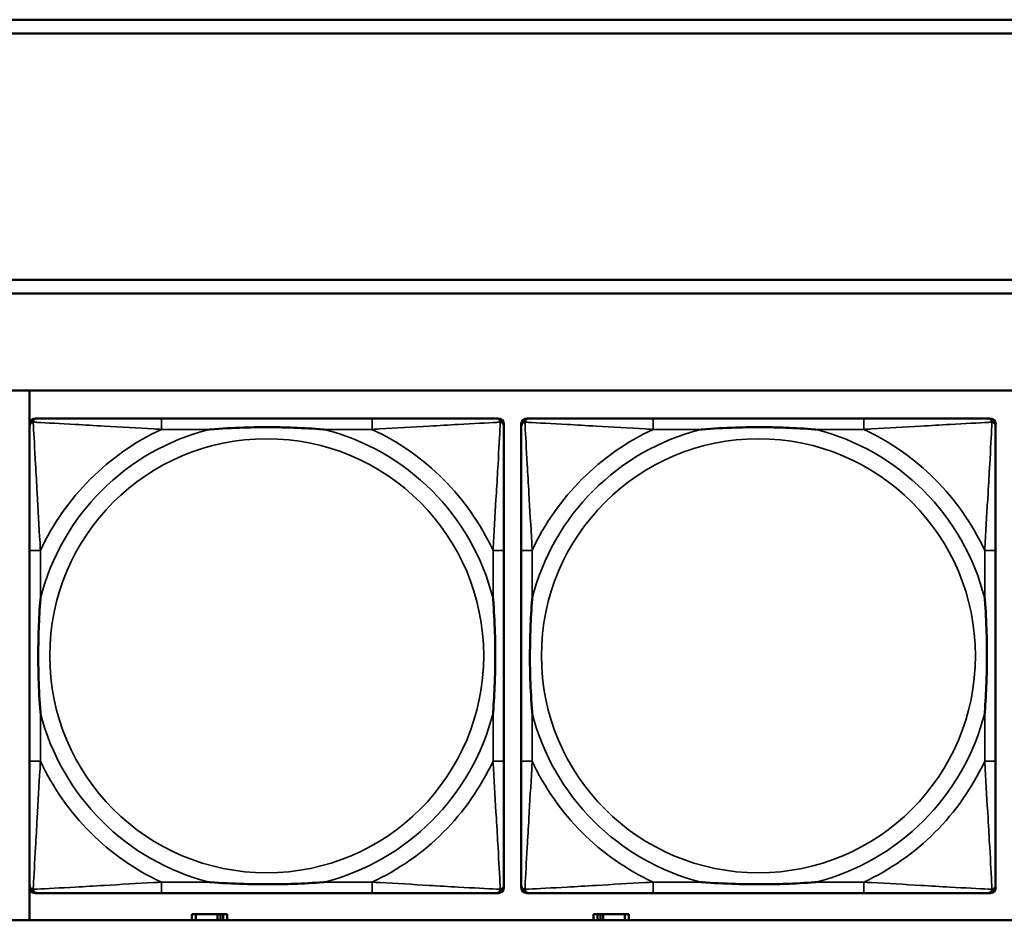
# Model space of a CAD drawing. Header units: inches. Extents: x 1.4 to 53.9, y 1.3 to 58.
# Tile 116 of 227: x 25.1 to 26.6, y 43.7 to 45. Entities that reach past the tile are written whole.
import ezdxf

# ---------------------------------------------------------------- set-up
doc = ezdxf.new("R2010")
doc.units = ezdxf.units.IN
doc.header["$MEASUREMENT"] = 0
doc.layers.add('Visible (ANSI)', color=7, linetype='Continuous', lineweight=50)
doc.layers.add('Visible Narrow (ANSI)', color=7, linetype='Continuous', lineweight=35)

msp = doc.modelspace()

# ---------------------------------------------------------------- linework, layer by layer
at = {"layer": 'Visible (ANSI)'}
for p, q in [((19.4287, 45.0414), (27.5757, 45.0414)), ((27.5757, 45.0214), (19.4287, 45.0214)), ((19.4287, 44.6661), (27.5757, 44.6661)), ((27.5757, 44.6461), (19.4287, 44.6461)), ((19.4287, 44.5061), (36.5227, 44.5061)), ((25.1486, 43.7414), (25.1486, 44.5061)), ((25.1566, 44.4658), (25.1605, 44.4658)), ((25.6432, 44.4658), (25.3393, 44.4658)), ((25.8219, 44.4658), (25.8259, 44.4658)), ((25.8666, 44.4658), (25.8705, 44.4658)), ((26.3532, 44.4658), (26.0493, 44.4658)), ((26.5319, 44.4658), (26.5359, 44.4658)), ((25.1487, 43.7886), (25.1487, 44.4579)), ((25.8337, 44.4579), (25.8337, 44.454)), ((25.8587, 43.7886), (25.8587, 44.4579)), ((26.5437, 44.4579), (26.5437, 44.454)), ((25.1487, 44.2753), (25.1487, 43.9713)), ((25.8337, 43.9713), (25.8337, 44.2753)), ((25.8587, 44.2753), (25.8587, 43.9713)), ((26.5437, 43.9713), (26.5437, 44.2753)), ((25.8337, 43.7926), (25.8337, 43.7886)), ((26.5437, 43.7926), (26.5437, 43.7886)), ((25.8259, 43.7808), (25.1566, 43.7808)), ((25.3393, 43.7808), (25.6432, 43.7808)), ((26.5359, 43.7808), (25.8666, 43.7808)), ((26.0493, 43.7808), (26.3532, 43.7808)), ((25.3889, 43.7504), (25.3831, 43.7504)), ((25.3831, 43.7504), (25.3831, 43.7414)), ((25.3889, 43.7504), (25.4202, 43.7504)), ((25.3889, 43.7414), (25.3889, 43.7504)), ((25.4202, 43.7414), (25.4202, 43.7504)), ((25.4202, 43.7504), (25.4243, 43.7504)), ((25.4243, 43.7504), (25.4243, 43.7414)), ((25.4243, 43.7504), (25.4283, 43.7504)), ((25.4341, 43.7504), (25.4283, 43.7504)), ((25.4283, 43.7504), (25.4283, 43.7414)), ((25.4341, 43.7414), (25.4341, 43.7504)), ((25.9689, 43.7504), (25.9631, 43.7504)), ((25.9631, 43.7504), (25.9631, 43.7414)), ((25.9689, 43.7504), (25.9729, 43.7504)), ((25.9689, 43.7414), (25.9689, 43.7504)), ((25.9729, 43.7414), (25.9729, 43.7504)), ((25.9729, 43.7504), (25.977, 43.7504)), ((25.977, 43.7504), (25.977, 43.7414)), ((25.977, 43.7504), (26.0083, 43.7504)), ((26.0083, 43.7504), (26.0083, 43.7414)), ((26.0141, 43.7504), (26.0083, 43.7504)), ((26.0141, 43.7414), (26.0141, 43.7504)), ((36.5227, 43.7414), (19.4287, 43.7414))]:
    msp.add_line(p, q, dxfattribs=at)
for centre, radius, start, end in [((25.1566, 44.4579), 0.00787, 90, 180), ((25.1605, 44.454), 0.0118, 90, 180), ((25.8219, 44.454), 0.0118, 0, 90), ((25.8259, 44.4579), 0.00787, 0, 90), ((25.8666, 44.4579), 0.00787, 90, 180), ((25.8705, 44.454), 0.0118, 90, 180), ((26.5319, 44.454), 0.0118, 0, 90), ((26.5359, 44.4579), 0.00787, 0, 90), ((25.1605, 43.7926), 0.0118, 180, 270), ((25.8219, 43.7926), 0.0118, 270, 360), ((25.8705, 43.7926), 0.0118, 180, 270), ((26.5319, 43.7926), 0.0118, 270, 360), ((25.1566, 43.7886), 0.00787, 180, 270), ((25.8259, 43.7886), 0.00787, 270, 0), ((25.8666, 43.7886), 0.00787, 180, 270), ((26.5359, 43.7886), 0.00787, 270, 0)]:
    msp.add_arc(centre, radius, start, end, dxfattribs=at)
for points, knots in [([(25.3393, 44.4658), (25.3357, 44.4658), (25.3321, 44.4658), (25.3285, 44.4658), (25.2953, 44.4658), (25.2616, 44.4658), (25.2307, 44.4658), (25.2038, 44.4658), (25.1782, 44.4658), (25.1648, 44.4658), (25.1632, 44.4658), (25.1617, 44.4658), (25.1605, 44.4658)], [0, 0, 0, 0, 0.0272471, 0.0272471, 0.0272471, 0.2790553, 0.2790553, 0.2790553, 0.4988354, 0.4988354, 0.4988354, 0.5252205, 0.5252205, 0.5252205, 0.5252205]), ([(25.8219, 44.4658), (25.807, 44.4658), (25.7654, 44.4658), (25.7248, 44.4658), (25.6983, 44.4658), (25.6704, 44.4658), (25.6432, 44.4658)], [-0.5252205, -0.5252205, -0.5252205, -0.5252205, -0.20743, -0.20743, -0.20743, 0, 0, 0, 0]), ([(26.0493, 44.4658), (26.0457, 44.4658), (26.0421, 44.4658), (26.0385, 44.4658), (26.0053, 44.4658), (25.9716, 44.4658), (25.9407, 44.4658), (25.9138, 44.4658), (25.8882, 44.4658), (25.8748, 44.4658), (25.8732, 44.4658), (25.8717, 44.4658), (25.8705, 44.4658)], [0, 0, 0, 0, 0.0272471, 0.0272471, 0.0272471, 0.2790553, 0.2790553, 0.2790553, 0.4988354, 0.4988354, 0.4988354, 0.5252205, 0.5252205, 0.5252205, 0.5252205]), ([(26.5319, 44.4658), (26.517, 44.4658), (26.4754, 44.4658), (26.4348, 44.4658), (26.4083, 44.4658), (26.3804, 44.4658), (26.3532, 44.4658)], [-0.5252205, -0.5252205, -0.5252205, -0.5252205, -0.20743, -0.20743, -0.20743, 0, 0, 0, 0]), ([(25.1487, 44.454), (25.1487, 44.4391), (25.1487, 44.3975), (25.1487, 44.3569), (25.1487, 44.3303), (25.1487, 44.3025), (25.1487, 44.2753)], [-0.5252205, -0.5252205, -0.5252205, -0.5252205, -0.20743, -0.20743, -0.20743, 0, 0, 0, 0]), ([(25.4085, 44.4501), (25.4089, 44.4501), (25.4093, 44.4501), (25.4258, 44.4514), (25.4419, 44.4522), (25.4649, 44.4529), (25.4716, 44.4531), (25.4807, 44.4532), (25.4832, 44.4532), (25.4873, 44.4532), (25.4889, 44.4532), (25.492, 44.4532), (25.4935, 44.4532), (25.4971, 44.4532), (25.4992, 44.4532), (25.5053, 44.4532), (25.5095, 44.4531), (25.5192, 44.4529), (25.5248, 44.4527), (25.5446, 44.452), (25.5586, 44.4512), (25.5731, 44.4501), (25.5735, 44.4501), (25.574, 44.4501)], [-0.416114, -0.416114, -0.416114, -0.416114, -0.4127691, -0.4127691, -0.2896446, -0.2896446, -0.2388934, -0.2388934, -0.2201881, -0.2201881, -0.2080204, -0.2080204, -0.196499, -0.196499, -0.1809939, -0.1809939, -0.149741, -0.149741, -0.1073162, -0.1073162, 0, 0, 0.0033356, 0.0033356, 0.0033356, 0.0033356]), ([(25.8337, 44.2753), (25.8337, 44.2788), (25.8337, 44.2824), (25.8337, 44.286), (25.8337, 44.3192), (25.8337, 44.3529), (25.8337, 44.3838), (25.8337, 44.4107), (25.8337, 44.4363), (25.8337, 44.4497), (25.8337, 44.4513), (25.8337, 44.4528), (25.8337, 44.454)], [0, 0, 0, 0, 0.0272471, 0.0272471, 0.0272471, 0.2790553, 0.2790553, 0.2790553, 0.4988354, 0.4988354, 0.4988354, 0.5252205, 0.5252205, 0.5252205, 0.5252205]), ([(25.8587, 44.454), (25.8587, 44.4391), (25.8587, 44.3975), (25.8587, 44.3569), (25.8587, 44.3303), (25.8587, 44.3025), (25.8587, 44.2753)], [-0.5252205, -0.5252205, -0.5252205, -0.5252205, -0.20743, -0.20743, -0.20743, 0, 0, 0, 0]), ([(26.1185, 44.4501), (26.1189, 44.4501), (26.1193, 44.4501), (26.1358, 44.4514), (26.1519, 44.4522), (26.1749, 44.4529), (26.1816, 44.4531), (26.1907, 44.4532), (26.1932, 44.4532), (26.1973, 44.4532), (26.1989, 44.4532), (26.202, 44.4532), (26.2035, 44.4532), (26.2071, 44.4532), (26.2092, 44.4532), (26.2153, 44.4532), (26.2195, 44.4531), (26.2292, 44.4529), (26.2348, 44.4527), (26.2546, 44.452), (26.2686, 44.4512), (26.2831, 44.4501), (26.2835, 44.4501), (26.284, 44.4501)], [-0.416114, -0.416114, -0.416114, -0.416114, -0.4127691, -0.4127691, -0.2896446, -0.2896446, -0.2388934, -0.2388934, -0.2201881, -0.2201881, -0.2080204, -0.2080204, -0.196499, -0.196499, -0.1809939, -0.1809939, -0.149741, -0.149741, -0.1073162, -0.1073162, 0, 0, 0.0033356, 0.0033356, 0.0033356, 0.0033356]), ([(26.5437, 44.2753), (26.5437, 44.2788), (26.5437, 44.2824), (26.5437, 44.286), (26.5437, 44.3192), (26.5437, 44.3529), (26.5437, 44.3838), (26.5437, 44.4107), (26.5437, 44.4363), (26.5437, 44.4497), (26.5437, 44.4513), (26.5437, 44.4528), (26.5437, 44.454)], [0, 0, 0, 0, 0.0272471, 0.0272471, 0.0272471, 0.2790553, 0.2790553, 0.2790553, 0.4988354, 0.4988354, 0.4988354, 0.5252205, 0.5252205, 0.5252205, 0.5252205]), ([(25.1644, 44.0406), (25.1644, 44.041), (25.1644, 44.0414), (25.1631, 44.0579), (25.1623, 44.074), (25.1616, 44.0969), (25.1614, 44.1036), (25.1613, 44.1128), (25.1613, 44.1153), (25.1613, 44.1194), (25.1613, 44.121), (25.1613, 44.1241), (25.1613, 44.1256), (25.1613, 44.1292), (25.1613, 44.1312), (25.1614, 44.1374), (25.1614, 44.1416), (25.1616, 44.1513), (25.1618, 44.1569), (25.1625, 44.1767), (25.1633, 44.1907), (25.1644, 44.2052), (25.1644, 44.2056), (25.1644, 44.206)], [-0.416114, -0.416114, -0.416114, -0.416114, -0.4127691, -0.4127691, -0.2896446, -0.2896446, -0.2388934, -0.2388934, -0.2201881, -0.2201881, -0.2080204, -0.2080204, -0.196499, -0.196499, -0.1809939, -0.1809939, -0.149741, -0.149741, -0.1073162, -0.1073162, 0, 0, 0.0033356, 0.0033356, 0.0033356, 0.0033356]), ([(25.818, 44.206), (25.818, 44.2056), (25.818, 44.2052), (25.8193, 44.1887), (25.8202, 44.1726), (25.8209, 44.1497), (25.821, 44.143), (25.8211, 44.1338), (25.8211, 44.1313), (25.8212, 44.1272), (25.8212, 44.1256), (25.8212, 44.1225), (25.8212, 44.121), (25.8211, 44.1174), (25.8211, 44.1153), (25.8211, 44.1092), (25.821, 44.105), (25.8208, 44.0953), (25.8206, 44.0897), (25.8199, 44.0699), (25.8191, 44.0559), (25.818, 44.0414), (25.818, 44.041), (25.818, 44.0406)], [-0.416114, -0.416114, -0.416114, -0.416114, -0.4127691, -0.4127691, -0.2896446, -0.2896446, -0.2388934, -0.2388934, -0.2201881, -0.2201881, -0.2080204, -0.2080204, -0.196499, -0.196499, -0.1809939, -0.1809939, -0.149741, -0.149741, -0.1073162, -0.1073162, 0, 0, 0.0033356, 0.0033356, 0.0033356, 0.0033356]), ([(25.8744, 44.0406), (25.8744, 44.041), (25.8744, 44.0414), (25.8731, 44.0579), (25.8723, 44.074), (25.8716, 44.0969), (25.8714, 44.1036), (25.8713, 44.1128), (25.8713, 44.1153), (25.8713, 44.1194), (25.8713, 44.121), (25.8713, 44.1241), (25.8713, 44.1256), (25.8713, 44.1292), (25.8713, 44.1312), (25.8714, 44.1374), (25.8714, 44.1416), (25.8716, 44.1513), (25.8718, 44.1569), (25.8725, 44.1767), (25.8733, 44.1907), (25.8744, 44.2052), (25.8744, 44.2056), (25.8744, 44.206)], [-0.416114, -0.416114, -0.416114, -0.416114, -0.4127691, -0.4127691, -0.2896446, -0.2896446, -0.2388934, -0.2388934, -0.2201881, -0.2201881, -0.2080204, -0.2080204, -0.196499, -0.196499, -0.1809939, -0.1809939, -0.149741, -0.149741, -0.1073162, -0.1073162, 0, 0, 0.0033356, 0.0033356, 0.0033356, 0.0033356]), ([(26.528, 44.206), (26.528, 44.2056), (26.528, 44.2052), (26.5293, 44.1887), (26.5302, 44.1726), (26.5309, 44.1497), (26.531, 44.143), (26.5311, 44.1338), (26.5311, 44.1313), (26.5312, 44.1272), (26.5312, 44.1256), (26.5312, 44.1225), (26.5312, 44.121), (26.5311, 44.1174), (26.5311, 44.1153), (26.5311, 44.1092), (26.531, 44.105), (26.5308, 44.0953), (26.5306, 44.0897), (26.5299, 44.0699), (26.5291, 44.0559), (26.528, 44.0414), (26.528, 44.041), (26.528, 44.0406)], [-0.416114, -0.416114, -0.416114, -0.416114, -0.4127691, -0.4127691, -0.2896446, -0.2896446, -0.2388934, -0.2388934, -0.2201881, -0.2201881, -0.2080204, -0.2080204, -0.196499, -0.196499, -0.1809939, -0.1809939, -0.149741, -0.149741, -0.1073162, -0.1073162, 0, 0, 0.0033356, 0.0033356, 0.0033356, 0.0033356]), ([(25.1487, 43.9713), (25.1487, 43.9441), (25.1487, 43.9163), (25.1487, 43.8897), (25.1487, 43.8491), (25.1487, 43.8075), (25.1487, 43.7926)], [3.9382945, 3.9382945, 3.9382945, 3.9382945, 4.1457245, 4.1457245, 4.1457245, 4.463515, 4.463515, 4.463515, 4.463515]), ([(25.8337, 43.7926), (25.8337, 43.8075), (25.8337, 43.8491), (25.8337, 43.8897), (25.8337, 43.9163), (25.8337, 43.9441), (25.8337, 43.9713)], [-0.5252205, -0.5252205, -0.5252205, -0.5252205, -0.20743, -0.20743, -0.20743, 0, 0, 0, 0]), ([(25.8587, 43.9713), (25.8587, 43.9441), (25.8587, 43.9163), (25.8587, 43.8897), (25.8587, 43.8491), (25.8587, 43.8075), (25.8587, 43.7926)], [3.9382945, 3.9382945, 3.9382945, 3.9382945, 4.1457245, 4.1457245, 4.1457245, 4.463515, 4.463515, 4.463515, 4.463515]), ([(26.5437, 43.7926), (26.5437, 43.8075), (26.5437, 43.8491), (26.5437, 43.8897), (26.5437, 43.9163), (26.5437, 43.9441), (26.5437, 43.9713)], [-0.5252205, -0.5252205, -0.5252205, -0.5252205, -0.20743, -0.20743, -0.20743, 0, 0, 0, 0]), ([(25.574, 43.7965), (25.5735, 43.7965), (25.5731, 43.7965), (25.5586, 43.7954), (25.5446, 43.7946), (25.5248, 43.7939), (25.5192, 43.7937), (25.5095, 43.7935), (25.5053, 43.7934), (25.4992, 43.7934), (25.4971, 43.7934), (25.4935, 43.7934), (25.492, 43.7934), (25.4889, 43.7934), (25.4873, 43.7934), (25.4832, 43.7934), (25.4807, 43.7934), (25.4716, 43.7935), (25.4649, 43.7937), (25.4419, 43.7944), (25.4258, 43.7952), (25.4093, 43.7965), (25.4089, 43.7965), (25.4085, 43.7965)], [-0.4149464, -0.4149464, -0.4149464, -0.4149464, -0.41162, -0.41162, -0.3046026, -0.3046026, -0.2622958, -0.2622958, -0.23113, -0.23113, -0.215668, -0.215668, -0.2041787, -0.2041787, -0.1920448, -0.1920448, -0.1733916, -0.1733916, -0.1227817, -0.1227817, 0, 0, 0.0033356, 0.0033356, 0.0033356, 0.0033356]), ([(26.284, 43.7965), (26.2835, 43.7965), (26.2831, 43.7965), (26.2686, 43.7954), (26.2546, 43.7946), (26.2348, 43.7939), (26.2292, 43.7937), (26.2195, 43.7935), (26.2153, 43.7934), (26.2092, 43.7934), (26.2071, 43.7934), (26.2035, 43.7934), (26.202, 43.7934), (26.1989, 43.7934), (26.1973, 43.7934), (26.1932, 43.7934), (26.1907, 43.7934), (26.1816, 43.7935), (26.1749, 43.7937), (26.1519, 43.7944), (26.1358, 43.7952), (26.1193, 43.7965), (26.1189, 43.7965), (26.1185, 43.7965)], [-0.4149464, -0.4149464, -0.4149464, -0.4149464, -0.41162, -0.41162, -0.3046026, -0.3046026, -0.2622958, -0.2622958, -0.23113, -0.23113, -0.215668, -0.215668, -0.2041787, -0.2041787, -0.1920448, -0.1920448, -0.1733916, -0.1733916, -0.1227817, -0.1227817, 0, 0, 0.0033356, 0.0033356, 0.0033356, 0.0033356]), ([(25.1605, 43.7808), (25.1754, 43.7808), (25.217, 43.7808), (25.2576, 43.7808), (25.2842, 43.7808), (25.312, 43.7808), (25.3393, 43.7808)], [-0.5252205, -0.5252205, -0.5252205, -0.5252205, -0.20743, -0.20743, -0.20743, 0, 0, 0, 0]), ([(25.6432, 43.7808), (25.6704, 43.7808), (25.6983, 43.7808), (25.7248, 43.7808), (25.7654, 43.7808), (25.807, 43.7808), (25.8219, 43.7808)], [3.9382945, 3.9382945, 3.9382945, 3.9382945, 4.1457245, 4.1457245, 4.1457245, 4.463515, 4.463515, 4.463515, 4.463515]), ([(25.8705, 43.7808), (25.8854, 43.7808), (25.927, 43.7808), (25.9676, 43.7808), (25.9942, 43.7808), (26.022, 43.7808), (26.0493, 43.7808)], [-0.5252205, -0.5252205, -0.5252205, -0.5252205, -0.20743, -0.20743, -0.20743, 0, 0, 0, 0]), ([(26.3532, 43.7808), (26.3804, 43.7808), (26.4083, 43.7808), (26.4348, 43.7808), (26.4754, 43.7808), (26.517, 43.7808), (26.5319, 43.7808)], [3.9382945, 3.9382945, 3.9382945, 3.9382945, 4.1457245, 4.1457245, 4.1457245, 4.463515, 4.463515, 4.463515, 4.463515])]:
    msp.add_open_spline(points, degree=3, knots=knots, dxfattribs=at)
at = {"layer": 'Visible Narrow (ANSI)'}
for p, q in [((25.3393, 44.4658), (25.3393, 44.4501)), ((25.6432, 44.4658), (25.6432, 44.4501)), ((26.0493, 44.4658), (26.0493, 44.4501)), ((26.3532, 44.4658), (26.3532, 44.4501)), ((25.3393, 44.4501), (25.4085, 44.4501)), ((25.574, 44.4501), (25.6432, 44.4501)), ((26.0493, 44.4501), (26.1185, 44.4501)), ((26.284, 44.4501), (26.3532, 44.4501)), ((25.1644, 44.2753), (25.1487, 44.2753)), ((25.1644, 44.206), (25.1644, 44.2753)), ((25.8337, 44.2753), (25.818, 44.2753)), ((25.818, 44.2753), (25.818, 44.206)), ((25.8744, 44.2753), (25.8587, 44.2753)), ((25.8744, 44.206), (25.8744, 44.2753)), ((26.5437, 44.2753), (26.528, 44.2753)), ((26.528, 44.2753), (26.528, 44.206)), ((25.1644, 43.9713), (25.1644, 44.0406)), ((25.818, 44.0406), (25.818, 43.9713)), ((25.8744, 43.9713), (25.8744, 44.0406)), ((26.528, 44.0406), (26.528, 43.9713)), ((25.1644, 43.9713), (25.1487, 43.9713)), ((25.8337, 43.9713), (25.818, 43.9713)), ((25.8744, 43.9713), (25.8587, 43.9713)), ((26.5437, 43.9713), (26.528, 43.9713)), ((25.3393, 43.7965), (25.3393, 43.7808)), ((25.4085, 43.7965), (25.3393, 43.7965)), ((25.6432, 43.7965), (25.574, 43.7965)), ((25.6432, 43.7965), (25.6432, 43.7808)), ((26.0493, 43.7965), (26.0493, 43.7808)), ((26.1185, 43.7965), (26.0493, 43.7965)), ((26.3532, 43.7965), (26.284, 43.7965)), ((26.3532, 43.7965), (26.3532, 43.7808))]:
    msp.add_line(p, q, dxfattribs=at)
for centre in [(25.4912, 44.1233), (26.2012, 44.1233)]:
    msp.add_circle(centre, 0.3133, dxfattribs=at)
for centre, radius, start, end in [((25.4912, 44.1233), 0.3371, 104.2103, 165.7897), ((25.4912, 44.1233), 0.3604, 114.9407, 155.0593), ((25.4912, 44.1233), 0.3371, 14.2103, 75.7897), ((25.4912, 44.1233), 0.3604, 24.9407, 65.0593), ((26.2012, 44.1233), 0.3371, 104.2103, 165.7897), ((26.2012, 44.1233), 0.3604, 114.9407, 155.0593), ((26.2012, 44.1233), 0.3371, 14.2103, 75.7897), ((26.2012, 44.1233), 0.3604, 24.9407, 65.0593), ((25.4912, 44.1233), 0.3371, 194.2103, 255.7897), ((25.4912, 44.1233), 0.3371, 284.2103, 345.7897), ((26.2012, 44.1233), 0.3371, 194.2103, 255.7897), ((26.2012, 44.1233), 0.3371, 284.2103, 345.7897), ((25.4912, 44.1233), 0.3604, 204.9407, 245.0593), ((25.4912, 44.1233), 0.3604, 294.9407, 335.0593), ((26.2012, 44.1233), 0.3604, 204.9407, 245.0593), ((26.2012, 44.1233), 0.3604, 294.9407, 335.0593)]:
    msp.add_arc(centre, radius, start, end, dxfattribs=at)
for points, knots in [([(25.1487, 44.454), (25.1487, 44.4546), (25.1488, 44.4552), (25.149, 44.4562), (25.1492, 44.4566), (25.1495, 44.4573), (25.1497, 44.4575), (25.1499, 44.4579), (25.15, 44.458), (25.1504, 44.4584), (25.1506, 44.4587), (25.1513, 44.4593), (25.1518, 44.4596), (25.1529, 44.4601), (25.1534, 44.4604), (25.154, 44.4605)], [-0.02627331, -0.02627331, -0.02627331, -0.02627331, -0.02158775, -0.02158775, -0.01736415, -0.01736415, -0.0147244, -0.0147244, -0.01307456, -0.01307456, -0.00977487, -0.00977487, -0.00449537, -0.00449537, 0.00012419, 0.00012419, 0.00012419, 0.00012419]), ([(25.154, 44.4605), (25.1542, 44.4611), (25.1544, 44.4617), (25.1549, 44.4627), (25.1552, 44.4632), (25.1559, 44.4639), (25.1561, 44.4642), (25.1565, 44.4645), (25.1566, 44.4646), (25.157, 44.4649), (25.1573, 44.465), (25.1579, 44.4653), (25.1584, 44.4655), (25.1593, 44.4657), (25.1599, 44.4658), (25.1605, 44.4658)], [-0.00012419, -0.00012419, -0.00012419, -0.00012419, 0.00449537, 0.00449537, 0.00977487, 0.00977487, 0.01307456, 0.01307456, 0.0147244, 0.0147244, 0.01736415, 0.01736415, 0.02158775, 0.02158775, 0.02627331, 0.02627331, 0.02627331, 0.02627331]), ([(25.1644, 44.2753), (25.1642, 44.279), (25.164, 44.2828), (25.1625, 44.3101), (25.1611, 44.3343), (25.1589, 44.3722), (25.1581, 44.3862), (25.1561, 44.4214), (25.155, 44.4416), (25.1542, 44.457), (25.1541, 44.4588), (25.154, 44.4605)], [0, 0, 0, 0, 0.0278591, 0.0278591, 0.201273, 0.201273, 0.3066357, 0.3066357, 0.475216, 0.475216, 0.5007189, 0.5007189, 0.5007189, 0.5007189]), ([(25.154, 44.4605), (25.1557, 44.4604), (25.1575, 44.4603), (25.1729, 44.4595), (25.1931, 44.4584), (25.2283, 44.4565), (25.2424, 44.4556), (25.2802, 44.4534), (25.3044, 44.452), (25.3317, 44.4505), (25.3355, 44.4503), (25.3393, 44.4501)], [-0.5007189, -0.5007189, -0.5007189, -0.5007189, -0.475216, -0.475216, -0.3066357, -0.3066357, -0.201273, -0.201273, -0.0278591, -0.0278591, 0, 0, 0, 0]), ([(25.6432, 44.4501), (25.6469, 44.4503), (25.6507, 44.4505), (25.6781, 44.452), (25.7022, 44.4534), (25.7401, 44.4556), (25.7541, 44.4565), (25.7894, 44.4584), (25.8095, 44.4595), (25.8249, 44.4603), (25.8267, 44.4604), (25.8284, 44.4605)], [0, 0, 0, 0, 0.0278591, 0.0278591, 0.201273, 0.201273, 0.3066357, 0.3066357, 0.475216, 0.475216, 0.5007189, 0.5007189, 0.5007189, 0.5007189]), ([(25.8284, 44.4605), (25.8284, 44.4588), (25.8283, 44.457), (25.8274, 44.4416), (25.8264, 44.4214), (25.8244, 44.3862), (25.8236, 44.3722), (25.8213, 44.3343), (25.8199, 44.3101), (25.8184, 44.2828), (25.8182, 44.279), (25.818, 44.2753)], [-0.5007189, -0.5007189, -0.5007189, -0.5007189, -0.475216, -0.475216, -0.3066357, -0.3066357, -0.201273, -0.201273, -0.0278591, -0.0278591, 0, 0, 0, 0]), ([(25.8219, 44.4658), (25.8225, 44.4658), (25.8231, 44.4657), (25.8241, 44.4655), (25.8245, 44.4653), (25.8252, 44.465), (25.8254, 44.4649), (25.8258, 44.4646), (25.8259, 44.4645), (25.8263, 44.4642), (25.8266, 44.4639), (25.8272, 44.4632), (25.8275, 44.4627), (25.8281, 44.4617), (25.8283, 44.4611), (25.8284, 44.4605)], [-0.02627331, -0.02627331, -0.02627331, -0.02627331, -0.02158775, -0.02158775, -0.01736415, -0.01736415, -0.0147244, -0.0147244, -0.01307456, -0.01307456, -0.00977487, -0.00977487, -0.00449537, -0.00449537, 0.00012419, 0.00012419, 0.00012419, 0.00012419]), ([(25.8284, 44.4605), (25.829, 44.4604), (25.8296, 44.4601), (25.8306, 44.4596), (25.8311, 44.4593), (25.8318, 44.4587), (25.8321, 44.4584), (25.8324, 44.458), (25.8325, 44.4579), (25.8328, 44.4575), (25.8329, 44.4573), (25.8333, 44.4566), (25.8334, 44.4562), (25.8337, 44.4552), (25.8337, 44.4546), (25.8337, 44.454)], [-0.00012419, -0.00012419, -0.00012419, -0.00012419, 0.00449537, 0.00449537, 0.00977487, 0.00977487, 0.01307456, 0.01307456, 0.0147244, 0.0147244, 0.01736415, 0.01736415, 0.02158775, 0.02158775, 0.02627331, 0.02627331, 0.02627331, 0.02627331]), ([(25.8587, 44.454), (25.8587, 44.4546), (25.8588, 44.4552), (25.859, 44.4562), (25.8592, 44.4566), (25.8595, 44.4573), (25.8597, 44.4575), (25.8599, 44.4579), (25.86, 44.458), (25.8604, 44.4584), (25.8606, 44.4587), (25.8613, 44.4593), (25.8618, 44.4596), (25.8629, 44.4601), (25.8634, 44.4604), (25.864, 44.4605)], [-0.02627331, -0.02627331, -0.02627331, -0.02627331, -0.02158775, -0.02158775, -0.01736415, -0.01736415, -0.0147244, -0.0147244, -0.01307456, -0.01307456, -0.00977487, -0.00977487, -0.00449537, -0.00449537, 0.00012419, 0.00012419, 0.00012419, 0.00012419]), ([(25.864, 44.4605), (25.8642, 44.4611), (25.8644, 44.4617), (25.8649, 44.4627), (25.8652, 44.4632), (25.8659, 44.4639), (25.8661, 44.4642), (25.8665, 44.4645), (25.8666, 44.4646), (25.867, 44.4649), (25.8673, 44.465), (25.8679, 44.4653), (25.8684, 44.4655), (25.8693, 44.4657), (25.8699, 44.4658), (25.8705, 44.4658)], [-0.00012419, -0.00012419, -0.00012419, -0.00012419, 0.00449537, 0.00449537, 0.00977487, 0.00977487, 0.01307456, 0.01307456, 0.0147244, 0.0147244, 0.01736415, 0.01736415, 0.02158775, 0.02158775, 0.02627331, 0.02627331, 0.02627331, 0.02627331]), ([(25.8744, 44.2753), (25.8742, 44.279), (25.874, 44.2828), (25.8725, 44.3101), (25.8711, 44.3343), (25.8689, 44.3722), (25.8681, 44.3862), (25.8661, 44.4214), (25.865, 44.4416), (25.8642, 44.457), (25.8641, 44.4588), (25.864, 44.4605)], [0, 0, 0, 0, 0.0278591, 0.0278591, 0.201273, 0.201273, 0.3066357, 0.3066357, 0.475216, 0.475216, 0.5007189, 0.5007189, 0.5007189, 0.5007189]), ([(25.864, 44.4605), (25.8657, 44.4604), (25.8675, 44.4603), (25.8829, 44.4595), (25.9031, 44.4584), (25.9383, 44.4565), (25.9524, 44.4556), (25.9902, 44.4534), (26.0144, 44.452), (26.0417, 44.4505), (26.0455, 44.4503), (26.0493, 44.4501)], [-0.5007189, -0.5007189, -0.5007189, -0.5007189, -0.475216, -0.475216, -0.3066357, -0.3066357, -0.201273, -0.201273, -0.0278591, -0.0278591, 0, 0, 0, 0]), ([(26.3532, 44.4501), (26.3569, 44.4503), (26.3607, 44.4505), (26.3881, 44.452), (26.4122, 44.4534), (26.4501, 44.4556), (26.4641, 44.4565), (26.4994, 44.4584), (26.5195, 44.4595), (26.5349, 44.4603), (26.5367, 44.4604), (26.5384, 44.4605)], [0, 0, 0, 0, 0.0278591, 0.0278591, 0.201273, 0.201273, 0.3066357, 0.3066357, 0.475216, 0.475216, 0.5007189, 0.5007189, 0.5007189, 0.5007189]), ([(26.5384, 44.4605), (26.5384, 44.4588), (26.5383, 44.457), (26.5374, 44.4416), (26.5364, 44.4214), (26.5344, 44.3862), (26.5336, 44.3722), (26.5313, 44.3343), (26.5299, 44.3101), (26.5284, 44.2828), (26.5282, 44.279), (26.528, 44.2753)], [-0.5007189, -0.5007189, -0.5007189, -0.5007189, -0.475216, -0.475216, -0.3066357, -0.3066357, -0.201273, -0.201273, -0.0278591, -0.0278591, 0, 0, 0, 0]), ([(26.5319, 44.4658), (26.5325, 44.4658), (26.5331, 44.4657), (26.5341, 44.4655), (26.5345, 44.4653), (26.5352, 44.465), (26.5354, 44.4649), (26.5358, 44.4646), (26.5359, 44.4645), (26.5363, 44.4642), (26.5366, 44.4639), (26.5372, 44.4632), (26.5375, 44.4627), (26.5381, 44.4617), (26.5383, 44.4611), (26.5384, 44.4605)], [-0.02627331, -0.02627331, -0.02627331, -0.02627331, -0.02158775, -0.02158775, -0.01736415, -0.01736415, -0.0147244, -0.0147244, -0.01307456, -0.01307456, -0.00977487, -0.00977487, -0.00449537, -0.00449537, 0.00012419, 0.00012419, 0.00012419, 0.00012419]), ([(26.5384, 44.4605), (26.539, 44.4604), (26.5396, 44.4601), (26.5406, 44.4596), (26.5411, 44.4593), (26.5418, 44.4587), (26.5421, 44.4584), (26.5424, 44.458), (26.5425, 44.4579), (26.5428, 44.4575), (26.5429, 44.4573), (26.5433, 44.4566), (26.5434, 44.4562), (26.5437, 44.4552), (26.5437, 44.4546), (26.5437, 44.454)], [-0.00012419, -0.00012419, -0.00012419, -0.00012419, 0.00449537, 0.00449537, 0.00977487, 0.00977487, 0.01307456, 0.01307456, 0.0147244, 0.0147244, 0.01736415, 0.01736415, 0.02158775, 0.02158775, 0.02627331, 0.02627331, 0.02627331, 0.02627331]), ([(25.154, 43.7861), (25.1541, 43.7878), (25.1542, 43.7896), (25.155, 43.805), (25.1561, 43.8252), (25.1581, 43.8604), (25.1589, 43.8744), (25.1611, 43.9123), (25.1625, 43.9365), (25.164, 43.9638), (25.1642, 43.9676), (25.1644, 43.9713)], [-4.4390134, -4.4390134, -4.4390134, -4.4390134, -4.4135105, -4.4135105, -4.2449302, -4.2449302, -4.1395675, -4.1395675, -3.9661536, -3.9661536, -3.9382945, -3.9382945, -3.9382945, -3.9382945]), ([(25.818, 43.9713), (25.8182, 43.9676), (25.8184, 43.9638), (25.8199, 43.9365), (25.8213, 43.9123), (25.8236, 43.8744), (25.8244, 43.8604), (25.8264, 43.8252), (25.8274, 43.805), (25.8283, 43.7896), (25.8284, 43.7878), (25.8284, 43.7861)], [0, 0, 0, 0, 0.0278591, 0.0278591, 0.201273, 0.201273, 0.3066357, 0.3066357, 0.475216, 0.475216, 0.5007189, 0.5007189, 0.5007189, 0.5007189]), ([(25.864, 43.7861), (25.8641, 43.7878), (25.8642, 43.7896), (25.865, 43.805), (25.8661, 43.8252), (25.8681, 43.8604), (25.8689, 43.8744), (25.8711, 43.9123), (25.8725, 43.9365), (25.874, 43.9638), (25.8742, 43.9676), (25.8744, 43.9713)], [-4.4390134, -4.4390134, -4.4390134, -4.4390134, -4.4135105, -4.4135105, -4.2449302, -4.2449302, -4.1395675, -4.1395675, -3.9661536, -3.9661536, -3.9382945, -3.9382945, -3.9382945, -3.9382945]), ([(26.528, 43.9713), (26.5282, 43.9676), (26.5284, 43.9638), (26.5299, 43.9365), (26.5313, 43.9123), (26.5336, 43.8744), (26.5344, 43.8604), (26.5364, 43.8252), (26.5374, 43.805), (26.5383, 43.7896), (26.5384, 43.7878), (26.5384, 43.7861)], [0, 0, 0, 0, 0.0278591, 0.0278591, 0.201273, 0.201273, 0.3066357, 0.3066357, 0.475216, 0.475216, 0.5007189, 0.5007189, 0.5007189, 0.5007189]), ([(25.154, 43.7861), (25.1534, 43.7862), (25.1529, 43.7865), (25.1518, 43.787), (25.1513, 43.7873), (25.1506, 43.7879), (25.1504, 43.7882), (25.15, 43.7886), (25.1499, 43.7887), (25.1497, 43.7891), (25.1495, 43.7893), (25.1492, 43.79), (25.149, 43.7904), (25.1488, 43.7914), (25.1487, 43.792), (25.1487, 43.7926)], [-0.00012419, -0.00012419, -0.00012419, -0.00012419, 0.00449537, 0.00449537, 0.00977487, 0.00977487, 0.01307456, 0.01307456, 0.0147244, 0.0147244, 0.01736415, 0.01736415, 0.02158775, 0.02158775, 0.02627331, 0.02627331, 0.02627331, 0.02627331]), ([(25.3393, 43.7965), (25.3355, 43.7963), (25.3317, 43.7961), (25.3044, 43.7946), (25.2802, 43.7932), (25.2424, 43.791), (25.2283, 43.7901), (25.1931, 43.7882), (25.1729, 43.7871), (25.1575, 43.7863), (25.1557, 43.7862), (25.154, 43.7861)], [0, 0, 0, 0, 0.0278591, 0.0278591, 0.201273, 0.201273, 0.3066357, 0.3066357, 0.475216, 0.475216, 0.5007189, 0.5007189, 0.5007189, 0.5007189]), ([(25.8284, 43.7861), (25.8267, 43.7862), (25.8249, 43.7863), (25.8095, 43.7871), (25.7894, 43.7882), (25.7541, 43.7901), (25.7401, 43.791), (25.7022, 43.7932), (25.6781, 43.7946), (25.6507, 43.7961), (25.6469, 43.7963), (25.6432, 43.7965)], [-4.4390134, -4.4390134, -4.4390134, -4.4390134, -4.4135105, -4.4135105, -4.2449302, -4.2449302, -4.1395675, -4.1395675, -3.9661536, -3.9661536, -3.9382945, -3.9382945, -3.9382945, -3.9382945]), ([(25.8337, 43.7926), (25.8337, 43.792), (25.8337, 43.7914), (25.8334, 43.7904), (25.8333, 43.79), (25.8329, 43.7893), (25.8328, 43.7891), (25.8325, 43.7887), (25.8324, 43.7886), (25.8321, 43.7882), (25.8318, 43.7879), (25.8311, 43.7873), (25.8306, 43.787), (25.8296, 43.7865), (25.829, 43.7862), (25.8284, 43.7861)], [-0.02627331, -0.02627331, -0.02627331, -0.02627331, -0.02158775, -0.02158775, -0.01736415, -0.01736415, -0.0147244, -0.0147244, -0.01307456, -0.01307456, -0.00977487, -0.00977487, -0.00449537, -0.00449537, 0.00012419, 0.00012419, 0.00012419, 0.00012419]), ([(25.864, 43.7861), (25.8634, 43.7862), (25.8629, 43.7865), (25.8618, 43.787), (25.8613, 43.7873), (25.8606, 43.7879), (25.8604, 43.7882), (25.86, 43.7886), (25.8599, 43.7887), (25.8597, 43.7891), (25.8595, 43.7893), (25.8592, 43.79), (25.859, 43.7904), (25.8588, 43.7914), (25.8587, 43.792), (25.8587, 43.7926)], [-0.00012419, -0.00012419, -0.00012419, -0.00012419, 0.00449537, 0.00449537, 0.00977487, 0.00977487, 0.01307456, 0.01307456, 0.0147244, 0.0147244, 0.01736415, 0.01736415, 0.02158775, 0.02158775, 0.02627331, 0.02627331, 0.02627331, 0.02627331]), ([(26.0493, 43.7965), (26.0455, 43.7963), (26.0417, 43.7961), (26.0144, 43.7946), (25.9902, 43.7932), (25.9524, 43.791), (25.9383, 43.7901), (25.9031, 43.7882), (25.8829, 43.7871), (25.8675, 43.7863), (25.8657, 43.7862), (25.864, 43.7861)], [0, 0, 0, 0, 0.0278591, 0.0278591, 0.201273, 0.201273, 0.3066357, 0.3066357, 0.475216, 0.475216, 0.5007189, 0.5007189, 0.5007189, 0.5007189]), ([(26.5384, 43.7861), (26.5367, 43.7862), (26.5349, 43.7863), (26.5195, 43.7871), (26.4994, 43.7882), (26.4641, 43.7901), (26.4501, 43.791), (26.4122, 43.7932), (26.3881, 43.7946), (26.3607, 43.7961), (26.3569, 43.7963), (26.3532, 43.7965)], [-4.4390134, -4.4390134, -4.4390134, -4.4390134, -4.4135105, -4.4135105, -4.2449302, -4.2449302, -4.1395675, -4.1395675, -3.9661536, -3.9661536, -3.9382945, -3.9382945, -3.9382945, -3.9382945]), ([(26.5437, 43.7926), (26.5437, 43.792), (26.5437, 43.7914), (26.5434, 43.7904), (26.5433, 43.79), (26.5429, 43.7893), (26.5428, 43.7891), (26.5425, 43.7887), (26.5424, 43.7886), (26.5421, 43.7882), (26.5418, 43.7879), (26.5411, 43.7873), (26.5406, 43.787), (26.5396, 43.7865), (26.539, 43.7862), (26.5384, 43.7861)], [-0.02627331, -0.02627331, -0.02627331, -0.02627331, -0.02158775, -0.02158775, -0.01736415, -0.01736415, -0.0147244, -0.0147244, -0.01307456, -0.01307456, -0.00977487, -0.00977487, -0.00449537, -0.00449537, 0.00012419, 0.00012419, 0.00012419, 0.00012419]), ([(25.1605, 43.7808), (25.1599, 43.7808), (25.1593, 43.7809), (25.1584, 43.7811), (25.1579, 43.7813), (25.1573, 43.7816), (25.157, 43.7817), (25.1566, 43.782), (25.1565, 43.7821), (25.1561, 43.7824), (25.1559, 43.7827), (25.1552, 43.7834), (25.1549, 43.7839), (25.1544, 43.7849), (25.1542, 43.7855), (25.154, 43.7861)], [-0.02627331, -0.02627331, -0.02627331, -0.02627331, -0.02158775, -0.02158775, -0.01736415, -0.01736415, -0.0147244, -0.0147244, -0.01307456, -0.01307456, -0.00977487, -0.00977487, -0.00449537, -0.00449537, 0.00012419, 0.00012419, 0.00012419, 0.00012419]), ([(25.8284, 43.7861), (25.8283, 43.7855), (25.8281, 43.7849), (25.8275, 43.7839), (25.8272, 43.7834), (25.8266, 43.7827), (25.8263, 43.7824), (25.8259, 43.7821), (25.8258, 43.782), (25.8254, 43.7817), (25.8252, 43.7816), (25.8245, 43.7813), (25.8241, 43.7811), (25.8231, 43.7809), (25.8225, 43.7808), (25.8219, 43.7808)], [-0.00012419, -0.00012419, -0.00012419, -0.00012419, 0.00449537, 0.00449537, 0.00977487, 0.00977487, 0.01307456, 0.01307456, 0.0147244, 0.0147244, 0.01736415, 0.01736415, 0.02158775, 0.02158775, 0.02627331, 0.02627331, 0.02627331, 0.02627331]), ([(25.8705, 43.7808), (25.8699, 43.7808), (25.8693, 43.7809), (25.8684, 43.7811), (25.8679, 43.7813), (25.8673, 43.7816), (25.867, 43.7817), (25.8666, 43.782), (25.8665, 43.7821), (25.8661, 43.7824), (25.8659, 43.7827), (25.8652, 43.7834), (25.8649, 43.7839), (25.8644, 43.7849), (25.8642, 43.7855), (25.864, 43.7861)], [-0.02627331, -0.02627331, -0.02627331, -0.02627331, -0.02158775, -0.02158775, -0.01736415, -0.01736415, -0.0147244, -0.0147244, -0.01307456, -0.01307456, -0.00977487, -0.00977487, -0.00449537, -0.00449537, 0.00012419, 0.00012419, 0.00012419, 0.00012419]), ([(26.5384, 43.7861), (26.5383, 43.7855), (26.5381, 43.7849), (26.5375, 43.7839), (26.5372, 43.7834), (26.5366, 43.7827), (26.5363, 43.7824), (26.5359, 43.7821), (26.5358, 43.782), (26.5354, 43.7817), (26.5352, 43.7816), (26.5345, 43.7813), (26.5341, 43.7811), (26.5331, 43.7809), (26.5325, 43.7808), (26.5319, 43.7808)], [-0.00012419, -0.00012419, -0.00012419, -0.00012419, 0.00449537, 0.00449537, 0.00977487, 0.00977487, 0.01307456, 0.01307456, 0.0147244, 0.0147244, 0.01736415, 0.01736415, 0.02158775, 0.02158775, 0.02627331, 0.02627331, 0.02627331, 0.02627331])]:
    msp.add_open_spline(points, degree=3, knots=knots, dxfattribs=at)

doc.saveas('drawing.dxf')
